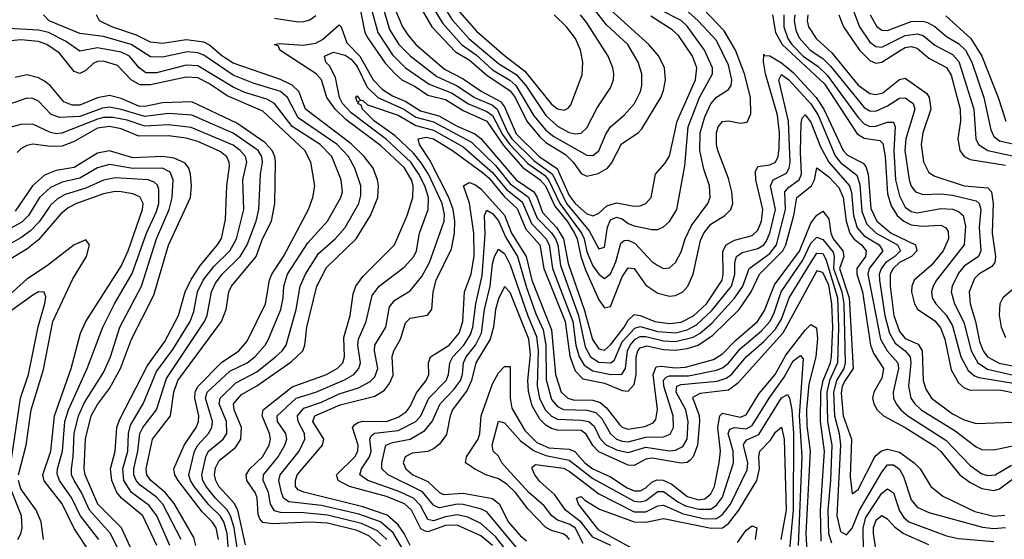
# Model space of a CAD drawing. Header units: inches. Extents: x 884549 to 1028252, y 526810 to 653624.
# Tile 97 of 256: x 940846 to 944186, y 547271 to 549034. Entities that reach past the tile are written whole.
import ezdxf

# ---------------------------------------------------------------- set-up
doc = ezdxf.new("R2010")
doc.units = ezdxf.units.IN
doc.header["$MEASUREMENT"] = 0
doc.layers.add('A9544', color=7, linetype='Continuous')

msp = doc.modelspace()

# ---------------------------------------------------------------- linework, layer by layer
at = {"layer": 'A9544', "color": 5}
for points, elevation in [([(942068.4, 549190), (942144.7, 549010), (942162, 548982), (942189.8, 548950), (942286.5, 548866.5), (942350, 548833), (942410.8, 548790.8), (942476.6, 548756.6), (942490, 548738.1), (942530, 548646.4), (942608.8, 548568.8), (942668.8, 548528.8), (942710, 548437.6), (942730, 548410.5), (942770, 548375.1), (942791.6, 548368.4), (942810, 548377.5), (942838, 548402), (942870, 548411.9), (942930, 548401.5), (942950, 548402.2), (942969.9, 548410.1), (942987.7, 548430), (943002, 548510), (943034.3, 548545.7), (943049.5, 548570.5), (943075.6, 548690), (943138, 548830), (943142.7, 548870), (943128.5, 548910), (943080.2, 548980.2), (943059.1, 548999.1), (942986.2, 549046.2)], 2980), ([(942165.6, 549145.6), (942243.7, 549010), (942324.6, 548924.6), (942370, 548897.1), (942430, 548846), (942510, 548792.5), (942526, 548770), (942566.4, 548690), (942610, 548636), (942630, 548617.3), (942696.7, 548576.7), (942723.2, 548550), (942750, 548512), (942770, 548502.5), (942808.6, 548511.4), (942839.2, 548530), (942853.2, 548546.8), (942887.6, 548612.4), (942943.4, 548650), (942956.5, 548663.5), (943020.4, 548770), (943030, 548793.6), (943036.9, 548830), (943033, 548870), (943013.6, 548910), (942979.9, 548950), (942850, 549067.4)], 3020), ([(942201.8, 549150), (942280.6, 549020.6), (942344.7, 548950), (942394.5, 548914.5), (942450, 548863.8), (942508.6, 548828.6), (942528.6, 548810), (942590, 548707.2), (942630, 548658.7), (942657.3, 548637.3), (942770, 548573.8), (942790, 548572.5), (942810, 548589), (942834.1, 548645.9), (942849.5, 548670), (942895.9, 548710), (942930.9, 548750), (942951.8, 548790), (942956.4, 548810), (942955.8, 548850), (942944.3, 548890), (942908.6, 548950), (942836.8, 549016.8), (942775, 549095)], 3040), ([(942239.9, 549150), (942313.3, 549033.3), (942369.3, 548970), (942470, 548884.9), (942530, 548847.6), (942562.3, 548810), (942630, 548709), (942670, 548672.3), (942710, 548650.9), (942730, 548646.7), (942750, 548649), (942770, 548667), (942804.7, 548735.3), (942850, 548803.2), (942859.9, 548830), (942861.2, 548850), (942858.2, 548870), (942841.6, 548910), (942770, 549023.2), (942748, 549050)], 3060), ([(942000.7, 549070), (942016.6, 548990), (942028, 548970), (942086.1, 548886.1), (942118.9, 548850), (942142.6, 548830), (942187.3, 548807.3), (942230, 548777.9), (942290, 548762.5), (942350, 548725.6), (942429.9, 548689.9), (942486.9, 548606.9), (942552.5, 548532.5), (942610.9, 548490.9), (942629.9, 548470), (942660.9, 548400.9), (942702.6, 548350), (942727.3, 548310), (942736.6, 548290), (942749.1, 548230), (942765.3, 548185.3), (942810, 548083.4), (942830, 548056.3), (942850, 548060.7), (942890, 548161.7), (942910, 548192.2), (942930, 548189.1), (942970, 548133.2), (943010, 548105.6), (943050, 548096.1), (943070, 548098.1), (943094.8, 548110), (943112.7, 548130), (943129.9, 548170), (943155.3, 548284.7), (943166.3, 548310), (943190, 548339.5), (943238.2, 548370), (943258.3, 548390), (943264.6, 548410), (943261.4, 548450), (943250, 548495.4), (943213.8, 548590), (943209, 548610), (943209, 548650), (943215.1, 548670), (943230, 548688.3), (943250, 548690.6), (943290, 548682.3), (943313.9, 548686.1), (943326, 548714), (943324.5, 548770), (943304.9, 548850), (943273.4, 548930), (943235.5, 548995.5), (943165.4, 549070)], 2920), ([(942041, 549061), (942060.7, 548990), (942110, 548914.1), (942154.6, 548870), (942234.8, 548814.8), (942310, 548786), (942368.4, 548748.4), (942430, 548722.6), (942450, 548708.8), (942483.8, 548643.8), (942508.4, 548610), (942570, 548546), (942625.8, 548505.8), (942640.1, 548490), (942678.1, 548410), (942751.1, 548310), (942760.4, 548290), (942770, 548246.5), (942790, 548198.3), (942810, 548170.1), (942830, 548155.7), (942850, 548171.2), (942867.6, 548212.4), (942884.7, 548275.3), (942895.9, 548284.1), (942910, 548285.3), (942934.1, 548274.1), (942990, 548213.7), (943010, 548199.3), (943030, 548190.1), (943050, 548191.5), (943070.5, 548209.5), (943090, 548246.4), (943103.3, 548290), (943124.2, 548335.8), (943179.9, 548410), (943188.2, 548430), (943185.4, 548470), (943166.7, 548526.7), (943153.5, 548590), (943154.6, 548650), (943170, 548704.8), (943190, 548748.1), (943210, 548770.9), (943250, 548796.6), (943258.7, 548810), (943261.4, 548830), (943250, 548879.5), (943210, 548963.6), (943147.8, 549030), (943103.3, 549070)], 2940), ([(942079.4, 549070), (942100.8, 549000.8), (942131.9, 548950), (942170.8, 548910.8), (942260.9, 548840.9), (942330, 548809), (942388.4, 548770), (942450, 548743.4), (942465.7, 548730), (942502, 548650), (942515.3, 548630), (942590, 548556.3), (942652.7, 548510), (942700.9, 548410), (942777.5, 548317.5), (942810, 548255.9), (942830, 548261.6), (942840.3, 548330), (942850, 548355), (942870, 548364), (942890, 548357.8), (942910, 548342.4), (942930, 548334.5), (942990, 548321.5), (943010, 548321.9), (943030, 548330.8), (943050, 548348.8), (943075.1, 548390), (943101.7, 548538.3), (943113.8, 548670), (943152.1, 548770), (943196, 548850), (943195.8, 548870), (943169.1, 548930), (943110, 549012.1), (943090, 549030.6), (943014.4, 549070)], 2960), ([(942330, 549069.1), (942395.1, 548995.1), (942490, 548912.4), (942559.5, 548859.5), (942650, 548747.3), (942670, 548731.8), (942692.9, 548727.1), (942706.3, 548733.7), (942715.1, 548744.9), (942753.5, 548846.5), (942755.8, 548890), (942747.7, 548930), (942731.1, 548970), (942700.9, 549010), (942658.3, 549050)], 3080), ([(943671.9, 549070), (943694.9, 549010), (943730, 548957.8), (943750, 548942.7), (943770, 548940.3), (943850, 548980.7), (943890, 548986), (943910, 548979.9), (943950, 548947.5), (944010, 548915.8), (944031.6, 548891.6), (944082, 548730), (944089.4, 548630), (944098.7, 548610), (944129.7, 548589.7), (944228.9, 548568.9)], 3040), ([(941585.7, 547225.7), (941573.3, 547310), (941561.2, 547350), (941550, 547370.4), (941509.9, 547409.9), (941478.7, 547450), (941467.2, 547470), (941463.6, 547490), (941476.9, 547550), (941486.7, 547570), (941536.1, 547610), (941548.7, 547630), (941547.2, 547670), (941522.6, 547730), (941525.8, 547750), (941578.6, 547801.4), (941650, 547839.3), (941713.8, 547890), (941736.1, 547910), (941749.3, 547930), (941783.8, 548050), (941797.6, 548130), (941815.4, 548170), (941859.1, 548240.9), (941915.5, 548290), (941950, 548328.7), (941995.7, 548410), (942003.1, 548436.9), (942002.9, 548470), (941982.5, 548530), (941960.9, 548570), (941922.2, 548610), (941790, 548701), (941753.8, 548770), (941730, 548789.7), (941638.2, 548818.2), (941570, 548845.6), (941470, 548913.3), (941450, 548921.2), (941415.5, 548924.5), (941330, 548906.4), (941290, 548907.3), (941224.2, 548950), (941130, 548977), (941050, 548987.1), (940946.3, 549030), (940926, 549050)], 2940), ([(941611.5, 547251.5), (941585.7, 547370), (941573.6, 547393.6), (941521.7, 547450), (941510.9, 547470), (941506.6, 547490), (941510, 547513.6), (941521.9, 547538.1), (941578, 547582), (941596.4, 547610), (941598.2, 547650), (941573.1, 547710), (941571.5, 547730), (941598.2, 547761.8), (941650, 547791.2), (941766.6, 547873.4), (941805.9, 547910), (941813.1, 547930), (941819.4, 547990), (941853.5, 548130), (941887, 548193), (941986.9, 548290), (942035.3, 548370), (942060.1, 548430), (942062.8, 548470), (942059.1, 548490), (942044.3, 548530), (942014.7, 548570), (941970, 548612.4), (941815.4, 548730), (941792.6, 548790), (941770, 548811.7), (941730, 548830.9), (941570, 548886.2), (941531.3, 548911.3), (941490, 548947.5), (941470, 548957.4), (941410, 548966), (941330, 548953.1), (941290, 548957.7), (941241.9, 548981.9), (941158.5, 549010), (941116.2, 549030), (941106, 549050)], 2920), ([(941710, 549038.8), (941790, 549026.6), (941810, 549027.5), (941830, 549033.8), (941850, 549047.8)], 2920), ([(943399.5, 549050), (943410, 548990.1), (943431.8, 548950), (943576, 548816), (943686.5, 548646.5), (943710, 548631.9), (943763.7, 548623.7), (943773.5, 548613.5), (943781.2, 548570), (943790, 548443.5), (943802.2, 548402.2), (943822.2, 548370), (943845.3, 548350), (943870, 548338), (943907.2, 548332.8), (943970, 548337.2), (943988, 548328), (943995.3, 548315.3), (943997, 548290), (943978.2, 548250), (943938.7, 548201.3), (943880.2, 548150), (943872, 548130), (943871.2, 548110), (943881, 548070), (943891.7, 548051.7), (943950, 548012.5), (943968.8, 547988.8), (943983.9, 547950), (944005.4, 547845.4), (944030, 547801.1), (944050, 547785.1), (944070, 547777.2), (944170, 547777.4), (944230, 547765.2)], 2920), ([(943437.5, 549050), (943437.4, 549010), (943451.9, 548970), (943465.3, 548950), (943503.6, 548910), (943554.7, 548874.7), (943585.4, 548845.4), (943690, 548702.2), (943710, 548680.9), (943730, 548671.8), (943750, 548672.4), (943790, 548686.1), (943810, 548685.6), (943815, 548670), (943810.7, 548590), (943816.9, 548490), (943830, 548436.4), (943850, 548398), (943870, 548382.6), (943890, 548378.5), (943970, 548393.3), (944010, 548390.8), (944030, 548383.2), (944046.5, 548370), (944053.6, 548333.6), (944050, 548270), (943955.7, 548150), (943944, 548130), (943938.8, 548110), (943941.6, 548090), (943953.1, 548070), (943989.6, 548029.6), (944010, 547994.9), (944038.7, 547890), (944063, 547843), (944084.9, 547824.9), (944099.5, 547819.5), (944230, 547798.8)], 2940), ([(943475.5, 549050), (943472.6, 549030), (943478.3, 548998.3), (943490, 548972.1), (943527.1, 548930), (943570, 548902), (943596.5, 548876.5), (943710, 548736.3), (943730, 548724.4), (943750, 548723.7), (943790, 548741.7), (943830, 548767.5), (943850, 548769), (943876.1, 548750), (943882.1, 548730), (943851.2, 548630), (943848.8, 548590), (943862.6, 548490), (943870, 548468.9), (943885.1, 548450), (943910, 548440.9), (943970, 548443.3), (944010, 548438), (944090, 548419.3), (944100.6, 548410), (944106.4, 548390), (944100.8, 548330), (944105.9, 548250), (944097.7, 548230), (944050, 548197.5), (944030, 548173.4), (944009.1, 548130), (944005.4, 548110), (944016.3, 548070), (944048, 548008), (944073.2, 547910), (944095.6, 547870), (944128.5, 547848.5), (944290, 547810.4)], 2960), ([(943519.8, 549050), (943517.5, 549030), (943521.2, 549010), (943547.3, 548970), (943601.1, 548921.1), (943690, 548811.2), (943730, 548782.9), (943750, 548779.6), (943773.9, 548786.1), (943830, 548831.2), (943850, 548835.9), (943923.2, 548783.2), (943931.3, 548770), (943937, 548730), (943909.2, 548650), (943904.2, 548610), (943911.9, 548551.9), (943930, 548515.8), (943950, 548503), (944049.5, 548469.6), (944130, 548463.2), (944141.8, 548450), (944147.9, 548410), (944144.8, 548310), (944155.4, 548230), (944153.4, 548210), (944143.5, 548196.5), (944099.2, 548170), (944084.6, 548155.4), (944066.6, 548110), (944069.5, 548070), (944088, 548010), (944101.8, 547941.8), (944113.7, 547910), (944128.3, 547890), (944167.9, 547867.9), (944270, 547847.5)], 2980), ([(943624.2, 549050), (943640.6, 549010), (943694.5, 548930), (943730, 548895.4), (943750, 548886.9), (943770, 548889.3), (943830, 548928.7), (943850, 548939.2), (943870, 548943.2), (943890, 548937.8), (943930, 548903), (943990, 548872), (944005.3, 548845.3), (944035.7, 548730), (944037.1, 548690), (944027.8, 548630), (944034.4, 548590), (944050, 548570), (944070, 548559.8), (944190, 548539.8)], 3020), ([(943730.7, 549050), (943751.9, 549011.9), (943770, 548998.3), (943790, 548996.9), (943870, 549027.4), (943908.8, 549028.8), (943924.8, 549024.8), (943950, 549011), (943990, 548976.5), (944030, 548953.3), (944054.6, 548930), (944075.8, 548890), (944116.9, 548770), (944140.5, 548660.5), (944150, 548637.8), (944170, 548622.3), (944250, 548605.2)], 3060), ([(943987.2, 549047.2), (944072.1, 548970), (944109.4, 548910), (944164.9, 548770), (944191, 548690)], 3080), ([(941557.5, 547190), (941549.8, 547290), (941538, 547330), (941525.5, 547350), (941487.3, 547387.3), (941437.9, 547450), (941424.7, 547470), (941419, 547490), (941438.9, 547570), (941449.7, 547590.3), (941486.1, 547630), (941497.9, 547650), (941499.7, 547670), (941475.7, 547750), (941481.7, 547770), (941559.1, 547840.9), (941617, 547870), (941643, 547890), (941678.3, 547930), (941689.9, 547950), (941731.6, 548050), (941739.9, 548090), (941742.2, 548130), (941754.2, 548170), (941822.8, 548277.2), (941889.9, 548350), (941934.9, 548430), (941940.5, 548450), (941936.8, 548490), (941904.5, 548570), (941864.5, 548610), (941770, 548671.4), (941709.9, 548750), (941684.5, 548764.5), (941610, 548787.2), (941570, 548805.1), (941450, 548876.9), (941410, 548879.5), (941310, 548853.8), (941274, 548854), (941250.9, 548870.9), (941217.9, 548910), (941190, 548923.2), (941110, 548938.7), (941050, 548927.1), (941001.1, 548961.1), (940943.2, 548990), (940910, 548998.4), (940790, 549004.8)], 2960), ([(942070, 547247.7), (942030, 547283), (941990, 547300.2), (941890, 547325), (941830, 547329.3), (941703.7, 547323.7), (941670, 547327.6), (941660.1, 547340), (941654.8, 547354.8), (941651, 547411), (941644.3, 547430), (941616.1, 547470), (941614.2, 547490), (941626.2, 547510), (941669.2, 547550.8), (941691.8, 547590), (941696.1, 547610), (941693.6, 547630), (941668.3, 547690), (941671.5, 547710), (941770, 547788.3), (941886.3, 547830), (941922.5, 547850), (941941.5, 547870), (941947.3, 547890), (941944.8, 547955.2), (941967.3, 548030), (941976.9, 548103.1), (941986, 548130), (942010, 548161.9), (942117.5, 548270), (942160.4, 548370), (942179.8, 548430), (942180.9, 548470), (942174.5, 548490), (942150, 548532.7), (942070, 548606.5), (941953.8, 548693.8), (941915.6, 548730), (941887.9, 548770), (941869.4, 548829.4), (941851.7, 548850), (941728.4, 548930), (941723.5, 548943.5), (941709.7, 548950), (941727.4, 548952.6), (941807.5, 548947.5), (941850, 548954.4), (941873.5, 548966.5), (941930, 549016.6), (941936.7, 549010), (941955.8, 548955.8), (941999.6, 548910), (942044.6, 548830), (942076.9, 548796.9), (942110, 548775.2), (942156.1, 548756.1), (942205.1, 548725.1), (942268, 548708), (942330, 548672.1), (942390, 548646.6), (942410, 548630.2), (942529.4, 548490), (942589.7, 548449.7), (942601.6, 548430), (942619.3, 548379.3), (942667.9, 548327.9), (942690.4, 548290), (942706.8, 548206.8), (942760.8, 548050), (942789, 547949), (942810, 547917.2), (942830, 547912.5), (942850, 547930.4), (942896.4, 547990), (942910, 548014.8), (942930, 548033.5), (942950, 548030.3), (943000.1, 548010), (943050, 548003), (943090, 548008), (943131.3, 548028.7), (943175.2, 548070), (943228.3, 548150), (943232, 548170), (943231.2, 548248.8), (943241.9, 548270), (943270, 548285.7), (943330, 548301.8), (943350, 548319.9), (943362, 548350), (943366.8, 548390), (943343.1, 548490), (943341.4, 548518.6), (943350, 548535.2), (943390, 548541.4), (943409.2, 548550.8), (943418.2, 548570), (943422.6, 548597.4), (943423.2, 548650), (943416, 548710), (943375.2, 548850), (943368.9, 548891.1), (943370, 548917), (943372.2, 548912.2), (943390, 548910.7), (943430, 548887.3), (943470, 548855.1), (943547.6, 548770), (943573.7, 548730), (943638.8, 548590), (943654, 548574), (943706.8, 548546.8), (943716.1, 548536.2), (943723.9, 548510), (943733.2, 548393.2), (943753, 548350), (943801.9, 548310), (943885, 548270), (943888.5, 548250), (943870.7, 548230), (943830.3, 548210), (943808.6, 548190), (943798.7, 548170), (943798.1, 548130), (943811.2, 548030), (943830, 547976), (943850, 547952.3), (943893.3, 547933.3), (943907.4, 547910), (943910.9, 547810), (943919.6, 547779.6), (943939.3, 547750), (944010, 547696.4), (944050, 547675.9), (944090, 547663.2), (944310, 547671.5)], 2880), ([(941520.1, 547270), (941512.3, 547310), (941499.1, 547330), (941464.2, 547364.2), (941383.2, 547470), (941371.8, 547490), (941369.2, 547510), (941403.4, 547590), (941444.6, 547650), (941452.5, 547670), (941453.3, 547690), (941439.7, 547750), (941441, 547770), (941450, 547789.3), (941530, 547870.1), (941589.2, 547910.8), (941617.1, 547942.9), (941679.6, 548070), (941693, 548150), (941700.8, 548170), (941740.2, 548230), (941825.1, 548390), (941840.7, 548430), (941847.4, 548470), (941833.2, 548550), (941812.8, 548590), (941670, 548723.1), (941550, 548775.9), (941490, 548815.9), (941450, 548836.4), (941410, 548838.4), (941290, 548812.7), (941252.8, 548812.9), (941223.5, 548830), (941178.1, 548878.1), (941130, 548893), (941110, 548892), (941095.1, 548884.9), (941070, 548861.1), (941050, 548850.9), (941030, 548857.6), (940980.5, 548920.5), (940937.3, 548950), (940910, 548959.5), (940850, 548965.7), (940744.1, 548955.9)], 2980), ([(942091.3, 547270), (942059.4, 547299.4), (942004.7, 547324.7), (941890, 547352.2), (941810, 547360.7), (941730, 547361.8), (941710, 547367.6), (941696, 547390), (941690.2, 547430), (941671.8, 547470), (941672.3, 547490), (941722.7, 547550), (941745.5, 547590), (941751.8, 547610), (941748.4, 547630), (941719.8, 547670), (941719.1, 547690), (941783.7, 547750), (941850, 547770), (941948, 547812), (941978.7, 547830), (941996.5, 547850), (942001.7, 547870), (941993.2, 547930), (941994.9, 547950), (942020.6, 548010), (942041.5, 548098.5), (942064.9, 548130), (942150, 548194.6), (942183, 548230), (942192.1, 548250), (942202.3, 548310), (942231.5, 548390), (942232.6, 548430), (942219.9, 548470), (942199.8, 548510), (942172.4, 548550), (942090, 548626.8), (941970, 548718), (941940.7, 548750), (941930.8, 548770), (941917.4, 548837.4), (941896.8, 548876.8), (941884.4, 548890), (941880.3, 548910), (941910, 548923.7), (941950, 548913.4), (941970, 548900.4), (941990, 548875.4), (942024.6, 548804.6), (942060.5, 548770), (942148.3, 548730), (942190, 548702.9), (942250, 548687.1), (942378.7, 548618.7), (942459.3, 548539.3), (942510, 548476.5), (942571.8, 548431.8), (942600.7, 548360.7), (942650, 548310.4), (942663, 548290), (942670.7, 548270), (942680.3, 548200.3), (942741.7, 548030), (942763.9, 547923.9), (942782.6, 547890), (942810, 547872), (942850, 547869.4), (942862, 547878), (942890, 547941.2), (942932.7, 547987.3), (942950, 547992.9), (943010, 547976.4), (943070, 547971.6), (943110, 547981.1), (943141.4, 547998.6), (943193.3, 548046.7), (943259.9, 548130), (943272.1, 548170), (943271.2, 548210), (943277.1, 548230), (943296, 548244), (943350, 548257), (943370, 548269.5), (943378.5, 548281.5), (943390.9, 548309.1), (943409.6, 548390), (943392.5, 548470), (943401.2, 548490), (943447.1, 548512.9), (943456.2, 548530), (943458.9, 548550), (943453.9, 548690), (943420.4, 548830), (943430, 548847.5), (943455.4, 548830), (943530, 548748.6), (943554.7, 548710), (943612, 548572.1), (943630, 548548.9), (943685.8, 548505.8), (943695.2, 548475.2), (943702.7, 548382.7), (943719.5, 548339.5), (943751.1, 548310), (943823.5, 548270), (943834.1, 548250), (943813.9, 548230), (943783.8, 548210), (943768.7, 548191.3), (943761.8, 548170), (943762.5, 548150), (943780.1, 548030), (943796.1, 547970), (943815.8, 547935.8), (943849.7, 547909.7), (943866.3, 547890), (943869.2, 547870), (943860.9, 547790), (943868.9, 547750), (943881.9, 547730), (943903.4, 547710), (944018.6, 547638.6), (944090, 547584.1), (944110, 547575.7), (944150, 547574.5), (944230, 547590.9)], 2860), ([(941442.8, 547250), (941437, 547277), (941370, 547392.4), (941339.4, 547430), (941290.2, 547470), (941276.6, 547490), (941274.6, 547510), (941296.4, 547610), (941356.8, 547690), (941368.2, 547770), (941382.6, 547810), (941529.9, 548010), (941546.7, 548050), (941555, 548110), (941564.2, 548130), (941647.4, 548230), (941669.3, 548290.7), (941700.3, 548350), (941711, 548410), (941713.2, 548550), (941710.8, 548570), (941702.2, 548590), (941677.4, 548617.4), (941582.7, 548682.7), (941430, 548755.5), (941330, 548751.9), (941270, 548739.1), (941250, 548740.9), (941190, 548765.9), (941150, 548776.2), (941110, 548768.5), (941050, 548744.1), (941024.3, 548744.3), (940995.3, 548755.3), (940950, 548809.5), (940930, 548824.7), (940910, 548836.8), (940870, 548846.5), (940830, 548837.9)], 3020), ([(941393.9, 547270), (941331.8, 547390), (941310, 547413.6), (941254, 547454), (941240.7, 547470), (941233.1, 547490), (941232.5, 547510), (941247, 547570), (941253.6, 547630), (941263.9, 547650), (941310.2, 547710), (941343.8, 547816.2), (941473.2, 548010), (941481.8, 548030), (941496.5, 548110), (941510, 548139.4), (941532.3, 548170), (941593.8, 548230), (941617.8, 548270), (941647.5, 548350), (941656.7, 548390), (941662.9, 548510), (941669.5, 548550), (941666.9, 548570), (941654.2, 548590), (941570, 548648.8), (941430, 548710), (941350, 548715.2), (941270, 548705.8), (941190, 548729.5), (941150, 548736.5), (941126.5, 548733.5), (941050, 548705.5), (940981.9, 548701.9), (940952.7, 548712.7), (940910, 548756.9), (940890, 548766.2), (940870, 548767.5), (940730, 548719.2)], 3040), ([(942149.5, 547229.5), (942112.2, 547292.2), (942070, 547329.6), (941996.1, 547356.1), (941870, 547385.2), (941758.4, 547398.4), (941740.7, 547410), (941733.9, 547430), (941724.8, 547470), (941728.8, 547490), (941793.4, 547570), (941813.5, 547610), (941812.1, 547630), (941789.9, 547670), (941788, 547690), (941810, 547715.6), (941870, 547736.2), (941930, 547763.8), (941995.1, 547784.9), (942034.1, 547805.9), (942050, 547821.9), (942060.1, 547850), (942049.1, 547910), (942050.6, 547929.4), (942087.7, 547990), (942100.2, 548059.8), (942118.1, 548081.9), (942170, 548113.9), (942210, 548162), (942235.6, 548210), (942285.7, 548350), (942287.3, 548372.7), (942279.3, 548410), (942232.3, 548510), (942208, 548548), (942181.4, 548581.4), (942119.5, 548639.5), (942048.8, 548690), (942008.6, 548730), (942003.7, 548743.7), (941992.9, 548750), (941997.5, 548757.5), (941990, 548755.6), (941985.9, 548770), (941990, 548776), (942000.5, 548760.5), (942010, 548759.8), (942025.3, 548745.3), (942130, 548710.3), (942190, 548674.7), (942250, 548659.5), (942350, 548603), (942450, 548515.5), (942497.2, 548457.2), (942550, 548415.8), (942582, 548342), (942631, 548291), (942641.9, 548270), (942653.2, 548190), (942721.9, 548010), (942732.4, 547930), (942743.5, 547890), (942761.1, 547861.1), (942790, 547842.4), (942850.6, 547829.4), (942888.8, 547831.2), (942901.3, 547850), (942907.3, 547910), (942916.3, 547930), (942933.3, 547950), (942950, 547959.2), (942970, 547959.4), (943030, 547944), (943070, 547941.6), (943130, 547956.1), (943154.3, 547970), (943194.9, 548005.1), (943270.6, 548089.4), (943298.5, 548130), (943320.7, 548190), (943390, 548240), (943412.6, 548270), (943443.6, 548390), (943441, 548450), (943454.3, 548465.7), (943489.6, 548490), (943497.8, 548510), (943494, 548586), (943496.9, 548683.1), (943500.1, 548699.9), (943510, 548711.1), (943530, 548686.5), (943562.8, 548602.8), (943590.1, 548550.1), (943660.6, 548470), (943667.1, 548447.1), (943674, 548370), (943687.2, 548327.2), (943710, 548300.6), (943760.8, 548270), (943773.2, 548250), (943726.9, 548190), (943723, 548170), (943766.3, 547950), (943788.8, 547910), (943824.2, 547870), (943826.4, 547850), (943808.3, 547770), (943810.4, 547750), (943818.8, 547730), (943834.3, 547710), (943858.3, 547690), (943987.4, 547607.4), (944070, 547521.7), (944110, 547493.3), (944130, 547487.2), (944154.7, 547490), (944210, 547522.6)], 2840), ([(941355.2, 547250), (941311.5, 547350), (941285.3, 547385.3), (941224.8, 547430), (941198.6, 547470), (941195.1, 547510), (941212.4, 547570), (941215, 547630), (941222.2, 547657.8), (941264.7, 547730), (941310, 547840.1), (941365.4, 547914.6), (941424, 548010), (941436.7, 548043.3), (941449.3, 548110), (941468.5, 548150), (941504.1, 548195.9), (941558.6, 548250), (941581, 548290), (941605.8, 548390), (941603, 548490), (941616.3, 548550), (941611.4, 548570), (941594.2, 548590), (941570, 548607.8), (941427.5, 548667.5), (941350, 548677.3), (941270, 548672.2), (941210, 548692.8), (941162.3, 548702.3), (941130, 548701.5), (941110, 548695.8), (940988.3, 548648.3), (940970, 548646.7), (940950, 548651.4), (940890, 548679.6), (940850, 548677.9), (940812.4, 548667.6)], 3060), ([(941311.3, 547250), (941263.1, 547350), (941190.8, 547410), (941175.4, 547430), (941158.6, 547470), (941153.5, 547510), (941169.9, 547570), (941175.8, 547650), (941184.3, 547675.7), (941279.1, 547860.9), (941338.1, 547941.9), (941384.7, 548030), (941407.2, 548110), (941427.2, 548152.8), (941458.9, 548201.1), (941516.8, 548270), (941530, 548291.9), (941543.9, 548356.1), (941548.4, 548470), (941557.2, 548537.2), (941556.6, 548550), (941548, 548568), (941526.1, 548586.1), (941450, 548620.4), (941410, 548632.4), (941350, 548640.1), (941250, 548638.5), (941190, 548663.1), (941150, 548671), (941110, 548665.3), (941030, 548620.9), (940990, 548604.7), (940950, 548603.4), (940890, 548611.3), (940870, 548606.9), (940850, 548596), (940837.2, 548582.8)], 3080), ([(942169.8, 547249.8), (942150.3, 547290.3), (942130, 547319.4), (942092.8, 547352.8), (942010, 547381.3), (941810.2, 547430.2), (941790, 547439.1), (941781.7, 547450), (941781, 547470), (941786.6, 547490), (941873.3, 547590), (941878, 547610), (941839.8, 547670), (941847.4, 547690), (941933, 547727), (942050, 547756.5), (942083.4, 547776.6), (942100.7, 547799.3), (942112.2, 547827.8), (942109.2, 547890.8), (942114.6, 547910), (942137.8, 547950), (942154.7, 548005.3), (942170, 548021.1), (942229, 548031), (942243.6, 548050), (942248.4, 548110), (942259.1, 548150), (942310, 548255.9), (942320.3, 548310), (942321.3, 548350), (942316.4, 548390), (942302, 548430), (942236.7, 548556.7), (942201.9, 548610), (942197.2, 548630), (942224.5, 548635.5), (942250, 548629.1), (942313.9, 548590), (942415.8, 548515.8), (942436.9, 548496.9), (942490, 548432.9), (942533.5, 548393.5), (942562.7, 548322.7), (942610.5, 548270), (942624.3, 548190), (942695.9, 548010), (942712.1, 547892.1), (942730, 547842.1), (942755.6, 547815.6), (942830, 547800.4), (942890, 547775.2), (942910, 547773.1), (942930, 547796.4), (942937.5, 547830), (942936.7, 547890), (942942.2, 547910), (942950, 547920), (942972.9, 547927.1), (943030, 547915.1), (943070, 547912), (943110, 547917.9), (943147.8, 547930), (943196.6, 547963.4), (943286.3, 548050), (943326.6, 548110), (943355.1, 548170), (943434.3, 548250), (943444.6, 548270), (943471.4, 548370), (943481.9, 548430), (943531.5, 548470), (943542.4, 548490), (943550, 548530.9), (943590, 548501.1), (943624.2, 548464.2), (943639.2, 548430), (943649.1, 548350), (943661.4, 548310), (943675.4, 548290), (943701.5, 548270), (943717.7, 548250), (943714.7, 548230), (943686, 548190), (943685.2, 548170), (943704.9, 548110), (943732, 547930), (943742.4, 547902.4), (943776.1, 547850), (943770, 547817.9), (943743.5, 547770), (943739, 547750), (943743, 547730), (943754.6, 547710), (943776.1, 547690), (943850, 547649.8), (943950, 547586.8), (943970, 547568.8), (944035.3, 547490), (944070, 547463.5), (944110, 547442.9), (944150, 547436.1), (944170, 547441.8), (944231.9, 547488.1)], 2820), ([(941227.6, 547230), (941190.9, 547310), (941110.8, 547390), (941067.7, 547490), (941064.7, 547510), (941068.8, 547611.2), (941088.2, 547690), (941110, 547728.2), (941150, 547782), (941187.6, 547850), (941224.7, 547950), (941300.9, 548099.1), (941350, 548268.6), (941425.4, 548430), (941428.5, 548470), (941424.9, 548510), (941419.9, 548530), (941407.1, 548547.1), (941370, 548564.2), (941330, 548569.2), (941230, 548565.1), (941150, 548588.6), (941110, 548580.9), (941030, 548532.7), (940970, 548522), (940930, 548505.8), (940889.4, 548470.6), (940830, 548384.2)], 3120), ([(941192.2, 547212.2), (941153.8, 547290), (941082.2, 547370), (941055.5, 547430), (941030.2, 547470), (941022, 547490), (941021.1, 547510), (941027.4, 547550), (941030.7, 547630), (941045.1, 547690), (941065.6, 547734.4), (941130, 547836.2), (941153.6, 547890), (941185.9, 547990), (941258.7, 548130), (941309.3, 548290), (941353, 548390), (941362.5, 548430), (941366.4, 548490), (941356.2, 548516.2), (941330.3, 548530.3), (941230, 548528.7), (941150, 548542.5), (941110, 548530.7), (941050, 548496), (940990, 548482.2), (940950, 548464.3), (940912.4, 548430), (940875.4, 548370), (940853.1, 548346.9), (940775.5, 548304.5)], 3140), ([(941113.7, 547270), (941051.1, 547351.1), (941023.2, 547410), (940980.5, 547470), (940973.3, 547493.3), (940974, 547510), (940990.9, 547570), (940999, 547670), (941011.4, 547710), (941074.6, 547850), (941127.7, 547990), (941167.4, 548070), (941227.1, 548172.9), (941275.5, 548310), (941310, 548383.1), (941317.8, 548410), (941317.8, 548457.8), (941312.7, 548472.7), (941302.3, 548482.3), (941281.6, 548490), (941170, 548497.4), (941130, 548489.7), (941070, 548462.2), (940999.7, 548440.3), (940973.9, 548426.1), (940950, 548404.4), (940911.8, 548348.2), (940882.6, 548317.4), (940850, 548293.2), (940790, 548259.4)], 3160), ([(942449.3, 547250), (942410, 547282.9), (942330, 547318.8), (942290, 547317.1), (942230, 547296.1), (942219.1, 547299.1), (942206.8, 547306.8), (942175.4, 547370), (942151.3, 547391.3), (942090, 547416.1), (941964, 547450), (941926.4, 547470), (941921, 547490), (941982.4, 547550), (941992.7, 547570), (941994.2, 547590), (941975.2, 547650), (941981.3, 547658.7), (941992.4, 547667.6), (942010, 547671.2), (942090.1, 547669.9), (942130, 547685.1), (942156.7, 547703.3), (942170, 547720.9), (942192.3, 547767.7), (942224.8, 547810), (942233.9, 547830), (942232.8, 547870), (942238.8, 547890), (942302.8, 547930), (942336.2, 547970), (942349.1, 548010), (942355.1, 548110), (942377.3, 548170), (942387.7, 548232.3), (942386.7, 548310), (942371.1, 548411.1), (942351.8, 548470), (942370, 548481.2), (942390, 548474.6), (942410, 548460.3), (942490.1, 548370.1), (942514.5, 548310), (942564.3, 548230), (942583.4, 548150), (942650, 547981.4), (942662.8, 547830), (942683.1, 547770), (942704.7, 547750), (942723.6, 547743.6), (942790, 547742.4), (942814.6, 547734.6), (942836.7, 547716.7), (942880.1, 547660.1), (942890, 547651.2), (942910, 547644.4), (942966.3, 547653.7), (942994.2, 547665.8), (943003.3, 547676.7), (943009.2, 547710.8), (942995, 547830), (943004.6, 547855.4), (943021.5, 547858.5), (943070, 547853), (943104.8, 547855.2), (943199.3, 547880.7), (943230, 547900.3), (943274.4, 547945.6), (943348.6, 548010), (943372.6, 548047.4), (943406.2, 548133.8), (943491.5, 548248.6), (943530, 548343.5), (943550, 548370.8), (943570, 548383.9), (943590, 548358), (943597.2, 548310), (943605.4, 548290), (943638.6, 548250), (943641.1, 548230), (943627, 548190), (943660, 548090), (943673.2, 547850), (943645.7, 547810), (943636.2, 547790), (943632.9, 547767.1), (943638.7, 547690), (943667.4, 547610), (943662.8, 547482.8), (943670, 547425.4), (943690, 547439.2), (943747.5, 547552.5), (943768.9, 547571.1), (943790, 547576.1), (943830, 547565.9), (943880.3, 547530), (943900.1, 547510), (943936.4, 547450), (943976.7, 547416.7), (944085.5, 547365.5), (944150, 547349.2), (944187.9, 547352.1)], 2780), ([(941081.2, 547230), (941030, 547307.7), (940990, 547390.6), (940928.7, 547468.7), (940924, 547490), (940951.3, 547570), (940963.4, 547690), (941020.2, 547850), (941052.6, 547970), (941070.3, 548010), (941190, 548197.3), (941213.6, 548250), (941262.9, 548390), (941264.6, 548410), (941253.1, 548433.1), (941230, 548442.8), (941190, 548449.7), (941170, 548450.9), (941130, 548443), (941038.1, 548410), (941010, 548395.1), (940985.3, 548374.7), (940910, 548286.4), (940870, 548255.1), (940804.5, 548215.5)], 3180), ([(942510, 547215.9), (942460, 547280), (942410, 547324.1), (942365.4, 547345.4), (942330, 547353.7), (942290, 547347.2), (942250, 547333.4), (942230, 547338.1), (942205.5, 547385.5), (942182.1, 547410), (942130, 547434.3), (942027.2, 547470), (941999.7, 547490), (942005.5, 547510), (942032.8, 547550), (942037.7, 547570), (942033.2, 547610), (942038.1, 547621.9), (942049.1, 547630.9), (942130, 547640.2), (942190, 547670.7), (942206.8, 547690), (942233.9, 547750), (942292.4, 547810), (942300.8, 547830), (942305.2, 547870), (942315.6, 547890), (942352.3, 547930), (942374.8, 547965.2), (942383.2, 547990), (942393.4, 548070), (942414.3, 548165.7), (942424.9, 548304.9), (942422.4, 548370), (942430, 548387), (942450, 548375.9), (942470, 548351.2), (942495.3, 548295.3), (942534.9, 548230), (942564.7, 548124.7), (942596.1, 548036.1), (942621.5, 547981.5), (942631, 547930), (942632, 547812), (942650, 547744.9), (942670, 547721.4), (942690, 547711.6), (942770, 547708.5), (942800.5, 547700.5), (942820.6, 547680.6), (942850, 547628.1), (942870, 547610.8), (942890, 547603.3), (942910, 547601.8), (942970, 547617), (943030, 547618.1), (943052.3, 547627.7), (943063.5, 547650), (943062.3, 547690), (943031, 547790), (943030, 547810.6), (943038.9, 547821.1), (943050, 547825.7), (943114.3, 547825.7), (943210, 547845), (943230, 547853), (943250, 547868.5), (943290, 547916.9), (943362, 547978), (943390, 548009.5), (943403.7, 548036.3), (943429.3, 548110.7), (943502.3, 548217.7), (943530, 548275.4), (943550, 548295.4), (943570, 548288.4), (943605.4, 548245.4), (943609.1, 548230), (943606.9, 548190), (943635.1, 548110), (943641.6, 548070), (943646.3, 547870), (943641, 547850), (943616.6, 547810), (943606.8, 547770), (943609.4, 547689.3), (943625.1, 547630), (943630, 547590), (943617.3, 547350), (943630, 547297.6), (943650, 547285.7), (943670, 547308.7), (943695, 547370), (943770, 547498.8), (943790, 547523.7), (943810, 547523.2), (943830, 547509.1), (943844.1, 547484.1), (943870, 547404.1), (943890, 547379.6), (943930, 547361.4), (944112.3, 547312.3), (944150, 547307), (944190, 547310.9)], 2760), ([(940841.7, 547490), (940867.2, 547590), (940884.2, 547710), (940926.6, 547846.6), (940958.7, 548010), (941025.5, 548154.5), (941071.9, 548230), (941083.1, 548270), (941070, 548286.9), (941030, 548270.4), (940939.7, 548200.3), (940870, 548153.9), (940750, 548046.3)], 3220), ([(942530, 547243.9), (942430, 547363.8), (942412.6, 547372.6), (942350, 547388.4), (942330, 547390), (942270, 547377.9), (942260.9, 547380.9), (942250, 547386.5), (942212.3, 547432.3), (942096.1, 547490), (942074.5, 547510), (942073.8, 547530), (942087.3, 547590), (942110, 547599), (942170, 547610), (942220.6, 547639.4), (942245.3, 547670), (942272.6, 547730), (942319.5, 547780.5), (942340.7, 547810), (942348.1, 547830), (942351.8, 547870), (942360.2, 547890), (942392.5, 547930), (942412.4, 547970), (942422.3, 548050), (942441.3, 548130), (942450, 548205.3), (942456.1, 548230), (942470, 548255.7), (942490, 548240.6), (942510, 548202.4), (942569.2, 548029.2), (942598.6, 547958.6), (942604.7, 547910), (942601, 547790), (942609.3, 547749.3), (942628.6, 547710), (942650, 547688.7), (942670, 547678.6), (942750, 547675.2), (942775.9, 547670), (942794.4, 547654.4), (942814.1, 547614.1), (942832.9, 547592.9), (942870, 547574.1), (942910, 547565), (942970, 547583.1), (943050, 547571.1), (943070, 547572.8), (943094.9, 547585.1), (943109.9, 547610), (943113.5, 547670), (943105, 547710), (943072.3, 547770), (943075, 547790), (943090, 547795.6), (943212.3, 547807.7), (943242.6, 547817.5), (943260.5, 547830), (943310, 547890.3), (943370, 547942.4), (943410, 547984.2), (943430, 548017.6), (943455.8, 548090), (943537.3, 548222.7), (943550, 548241.6), (943570, 548240.2), (943580.8, 548220.8), (943619.7, 548090), (943623.9, 547990), (943620.5, 547870), (943592.7, 547810), (943584.3, 547770), (943586.2, 547670), (943600.4, 547590), (943596.6, 547470), (943587.3, 547370), (943589.6, 547290), (943599.1, 547259.1)], 2740), ([(943564.5, 547264.5), (943562.8, 547370), (943575.6, 547570), (943562.3, 547670), (943563.5, 547770), (943571.4, 547810), (943595.9, 547870), (943599.8, 547890), (943603.6, 547990), (943600.9, 548070), (943590, 548132.5), (943570, 548175.5), (943550, 548181.9), (943434.7, 547970), (943280.7, 547799.3), (943250, 547777.2), (943154, 547766), (943128.6, 547751.4), (943150.8, 547690.8), (943152, 547670), (943144.8, 547590), (943130, 547550.1), (943120.4, 547539.6), (943110, 547531.6), (943090, 547529.3), (942990, 547545.8), (942970, 547543.2), (942930, 547520.7), (942910, 547522.5), (942810, 547568), (942789.5, 547589.5), (942767.9, 547627.9), (942750, 547640.4), (942670, 547641.3), (942650, 547646.4), (942630, 547657.9), (942610, 547678.1), (942584, 547724), (942571.8, 547771.8), (942569, 547810), (942578, 547898), (942572.4, 547950), (942510, 548108.4), (942490, 548128.8), (942470, 548086.7), (942459.7, 548050), (942452.7, 547990), (942441.2, 547950), (942392.9, 547870), (942378.6, 547810), (942363.3, 547776.7), (942314, 547710), (942305.9, 547690), (942293.6, 547626.4), (942270, 547593.3), (942250, 547577.7), (942230, 547568.6), (942177.3, 547562.7), (942153, 547550), (942146.7, 547530), (942155.6, 547510), (942179.9, 547490), (942230, 547466.5), (942270, 547429.1), (942283.3, 547423.3), (942350, 547426.9), (942450, 547409), (942473.4, 547390), (942502.7, 547330), (942543.3, 547283.3), (942565.4, 547265.4)], 2720), ([(944230, 548132.2), (944180.3, 548090), (944170.7, 548069.3), (944168.5, 548031.5), (944174.9, 547990), (944190, 547955.6)], 3020), ([(940809.5, 547490), (940848.7, 547750), (940875.3, 547830), (940908.3, 547991.7), (940931.1, 548071.1), (940934, 548094), (940928.9, 548108.9), (940910, 548110.4), (940890, 548099.2), (940810, 548041.4)], 3240), ([(942711.2, 547270), (942701.4, 547281.4), (942689.8, 547289.8), (942650, 547300.6), (942630, 547311), (942570, 547374.5), (942527.1, 547430), (942497.8, 547457.8), (942470, 547475.4), (942427.2, 547490), (942388.3, 547510), (942357.9, 547530), (942360.9, 547550), (942400.6, 547610), (942406.3, 547630), (942410.8, 547690), (942450, 547798.1), (942470, 547835.3), (942490, 547856.8), (942510, 547857.3), (942509.8, 547750), (942515.7, 547715.7), (942559.5, 547639.5), (942599.6, 547599.6), (942641.1, 547581.1), (942710, 547576.6), (942728.7, 547568.7), (942763.2, 547530), (942790, 547509.5), (942850, 547482.8), (942905.9, 547445.9), (942930, 547435.7), (942950, 547435.1), (942970, 547445.8), (942990, 547464.8), (943007.6, 547472.4), (943028.8, 547471.2), (943057.7, 547457.7), (943110, 547416.4), (943150, 547405), (943170, 547407.9), (943190, 547425), (943202.4, 547450), (943218.7, 547530), (943222.9, 547570), (943213.8, 547650), (943220.6, 547690), (943230, 547698.9), (943290, 547685), (943310, 547693.1), (943354.4, 547765.6), (943408.1, 547830), (943444.7, 547895.3), (943510, 547980.5), (943530, 547999.5), (943548.5, 547988.5), (943552.4, 547952.4), (943546.4, 547890), (943523.2, 547796.8), (943515.1, 547710), (943515.6, 547655.6), (943526.8, 547570), (943512.9, 547290), (943516.2, 547230)], 2680), ([(942756.8, 547256.8), (942730, 547309.1), (942710, 547321.6), (942670, 547335.4), (942651.3, 547350), (942624.4, 547384.4), (942572.8, 547430), (942498.9, 547510), (942481.8, 547530), (942470, 547553.2), (942452, 547570), (942448.4, 547590), (942470, 547671.4), (942490, 547665.5), (942544.9, 547604.9), (942591.3, 547571.3), (942630, 547555.4), (942710, 547539.8), (942790, 547476.7), (942930, 547400), (942950, 547397.3), (942970, 547402.8), (943010, 547432.5), (943030, 547433.1), (943078.1, 547398.1), (943104.8, 547384.8), (943150, 547372.5), (943190, 547373.4), (943210, 547387), (943230, 547413.8), (943267.6, 547530), (943265.7, 547570), (943249.1, 547630), (943255.2, 547644.8), (943270, 547650), (943310, 547646), (943330, 547657.1), (943387.8, 547750), (943439.2, 547820.8), (943470, 547875.9), (943494.6, 547894.6), (943503, 547883), (943490.4, 547690), (943498.5, 547550), (943486.3, 547250)], 2660), ([(942850.5, 547250), (942790, 547278), (942750, 547329.2), (942697.6, 547370), (942661.1, 547421.1), (942610, 547466.3), (942592.8, 547490), (942583.8, 547510), (942584.4, 547515.6), (942595.7, 547524.3), (942690, 547512.2), (942710, 547502.1), (942810, 547425.5), (942930, 547364.4), (942970, 547363.9), (943010, 547384.4), (943030, 547386.5), (943096.9, 547356.9), (943170, 547340.7), (943210, 547341.4), (943230, 547354.6), (943257.4, 547390), (943313.2, 547506.8), (943316.1, 547530), (943300.9, 547590), (943302.9, 547597.1), (943312.2, 547607.8), (943353.2, 547626.8), (943430, 547751.3), (943450, 547761.9), (943456.9, 547750), (943465.2, 547710), (943470.3, 547629.7), (943469.6, 547370), (943457, 547237)], 2640), ([(942950, 547224.7), (942810, 547301.3), (942741.8, 547390), (942735.1, 547410), (942750, 547415.5), (942763, 547403), (942813, 547373), (942930, 547330), (942970, 547328.6), (943030, 547341.7), (943191.3, 547308.7), (943230, 547309.1), (943250, 547324.6), (943284.7, 547370), (943345.9, 547470), (943355.8, 547510), (943352.7, 547550), (943356.1, 547570), (943392.7, 547607.3), (943410, 547634.7), (943430, 547650.8), (943439, 547610), (943446.1, 547370), (943427.6, 547270)], 2620), ([(940926.4, 547270), (940918.5, 547330), (940901.9, 547370), (940850, 547441.7), (940841.6, 547470)], 3220), ([(940839.3, 547270), (940850, 547289.2), (940854.7, 547310), (940851.9, 547350), (940812.1, 547450)], 3240), ([(943708.6, 547230), (943706.8, 547310), (943715.7, 547344.3), (943770, 547427.4), (943790, 547441.6), (943810, 547428.7), (943830, 547367), (943844.8, 547344.8), (943861.9, 547330), (943990, 547282.9), (944030, 547274), (944150, 547263.1)], 2740), ([(943930, 547251.9), (943843.2, 547290), (943816.3, 547310), (943790, 547338.9), (943770, 547350.5), (943750, 547334.7), (943741.2, 547310), (943740.4, 547290), (943750.3, 547230)], 2720), ([(943280.5, 547259.5), (943310, 547302), (943330, 547315.9), (943346.7, 547310), (943340.8, 547270)], 2580)]:
    msp.add_lwpolyline(points, dxfattribs=dict(at, elevation=elevation))

doc.saveas('drawing.dxf')
